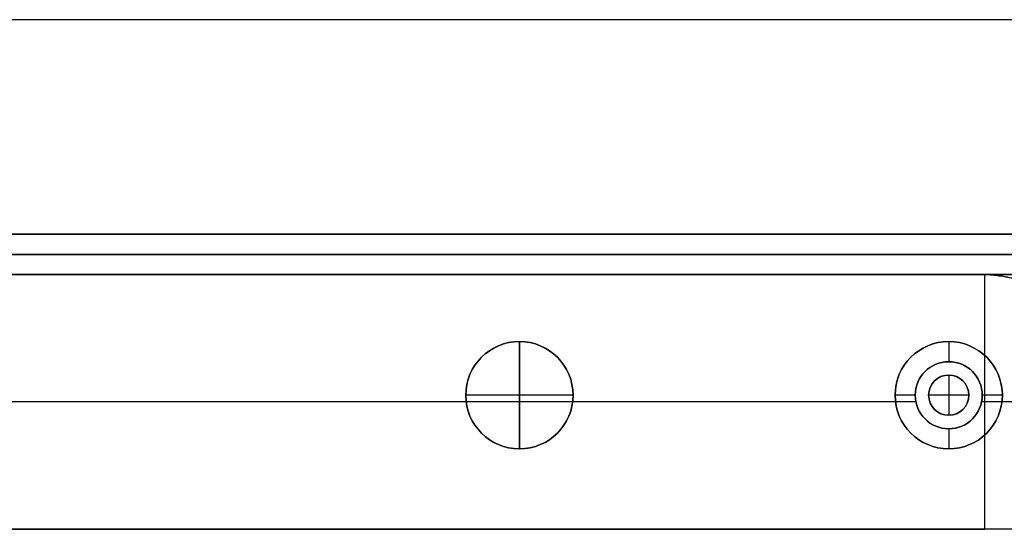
# Model space of a CAD drawing. Header units: millimetres. Extents: x -9 to 841, y -464 to 386.
# Tile 22 of 24: x 635 to 708, y 348 to 386. Entities that reach past the tile are written whole.
import ezdxf

# ---------------------------------------------------------------- set-up
doc = ezdxf.new("R2010")
doc.units = ezdxf.units.MM
doc.header["$MEASUREMENT"] = 0

msp = doc.modelspace()

# ---------------------------------------------------------------- linework, layer by layer
for p, q in [((823.01, 385.55, 8.998), (8.81, 385.55, 8.998)), ((111.06, 369.55, -20.502), (721.06, 369.55, -20.502)), ((721.06, 368.05, -40.502), (111.06, 368.05, -40.502)), ((111.06, 368.05, -0.502), (721.06, 368.05, -0.502)), ((781.605, 366.55, -36.502), (50.215, 366.55, -36.502)), ((111.06, 366.55, -20.502), (721.06, 366.55, -20.502)), ((706.605, 347.55, -0.502), (706.605, 366.55, -0.502)), ((671.91, 361.55, -22.502), (671.91, 361.55, -0.502)), ((671.91, 353.55, -22.502), (671.91, 361.55, -22.502)), ((671.91, 361.55, 11.498), (671.91, 361.55, -0.502)), ((671.91, 361.55, 11.498), (671.91, 353.55, 11.498)), ((703.91, 361.55, -35.502), (703.91, 360.05, -35.502)), ((703.91, 361.55, -35.502), (703.91, 361.55, -72.502)), ((703.91, 360.05, -0.502), (703.91, 360.05, -35.502)), ((703.91, 359.05, 2.498), (703.91, 359.05, -0.502)), ((703.91, 359.05, 2.498), (703.91, 356.05, 2.498)), ((667.91, 357.55, -22.502), (667.91, 357.55, -0.502)), ((675.91, 357.55, -22.502), (667.91, 357.55, -22.502)), ((667.91, 357.55, 11.498), (667.91, 357.55, -0.502)), ((675.91, 357.55, 11.498), (667.91, 357.55, 11.498)), ((675.91, 357.55, -22.502), (675.91, 357.55, -0.502)), ((675.91, 357.55, 11.498), (675.91, 357.55, -0.502)), ((699.91, 357.55, -35.502), (699.91, 357.55, -72.502)), ((701.41, 357.55, -35.502), (699.91, 357.55, -35.502)), ((701.41, 357.55, -0.502), (701.41, 357.55, -35.502)), ((702.41, 357.55, 2.498), (702.41, 357.55, -0.502)), ((705.41, 357.55, 2.498), (702.41, 357.55, 2.498)), ((705.41, 357.55, 2.498), (705.41, 357.55, -0.502)), ((707.91, 357.55, -35.502), (706.41, 357.55, -35.502)), ((706.41, 357.55, -0.502), (706.41, 357.55, -35.502)), ((707.91, 357.55, -35.502), (707.91, 357.55, -72.502)), ((699.941, 357.05, -72.502), (419.878, 357.05, -72.502)), ((667.941, 357.05, -0.502), (451.878, 357.05, -0.502)), ((701.46, 357.05, -0.502), (675.878, 357.05, -0.502)), ((706.605, 357.05, -0.502), (706.359, 357.05, -0.502)), ((777.67, 357.05, -72.502), (707.878, 357.05, -72.502)), ((703.91, 356.05, 2.498), (703.91, 356.05, -0.502)), ((703.91, 355.05, -35.502), (703.91, 353.55, -35.502)), ((703.91, 355.05, -0.502), (703.91, 355.05, -35.502)), ((671.91, 353.55, -22.502), (671.91, 353.55, -0.502)), ((671.91, 353.55, 11.498), (671.91, 353.55, -0.502)), ((703.91, 353.55, -35.502), (703.91, 353.55, -72.502)), ((773.735, 347.55, -36.502), (58.085, 347.55, -36.502))]:
    msp.add_line(p, q)
for centre, radius in [((671.91, 357.55, -11.502), 4), ((671.91, 357.55, 5.498), 4), ((703.91, 357.55, -54.002), 4), ((703.91, 357.55, -18.002), 2.5), ((703.91, 357.55, 0.998), 1.5)]:
    msp.add_circle(centre, radius)
for centre, radius, start, end in [((671.91, 357.55, -0.502), 4, 0, 180), ((671.91, 357.55, -22.502), 4, 0, 180), ((671.91, 357.55, -0.502), 4, 0, 180), ((671.91, 357.55, 11.498), 4, 0, 180), ((703.91, 357.55, -72.502), 4, 0, 180), ((703.91, 357.55, -35.502), 4, 0, 180), ((703.91, 357.55, -0.502), 2.5, 360, 180), ((703.91, 357.55, -35.502), 2.5, 360, 180), ((703.91, 357.55, -0.502), 1.5, 0, 180), ((703.91, 357.55, 2.498), 1.5, 0, 180), ((671.91, 357.55, -0.502), 4, 180, 0), ((671.91, 357.55, -22.502), 4, 180, 0), ((671.91, 357.55, -0.502), 4, 180, 0), ((671.91, 357.55, 11.498), 4, 180, 0), ((703.91, 357.55, -72.502), 4, 180, 360), ((703.91, 357.55, -35.502), 4, 180, 360), ((703.91, 357.55, -0.502), 2.5, 180, 0), ((703.91, 357.55, -35.502), 2.5, 180, 0), ((703.91, 357.55, -0.502), 1.5, 180, 0), ((703.91, 357.55, 2.498), 1.5, 180, 0)]:
    msp.add_arc(centre, radius, start, end)
at = {"extrusion": (0, 1, 0)}
msp.add_arc((-719.244, 14.998, 357.05), 20, 270, 309.19497, dxfattribs=at)
at = {"extrusion": (1.03952e-13, 1, 2.91971e-13)}
msp.add_arc((-719.244, 14.998, 347.55), 20, 270, 309.19497, dxfattribs=at)
for points, degree in [([(823.01, 385.55, 18.498), (415.91, 385.55, 18.498), (8.81, 385.55, 18.498)], 2), ([(823.01, 385.55, -0.502), (415.91, 385.55, -0.502), (8.81, 385.55, -0.502)], 2), ([(111.06, 369.55, -40.502), (416.06, 369.55, -40.502), (721.06, 369.55, -40.502)], 2), ([(721.06, 369.55, -0.502), (416.06, 369.55, -0.502), (111.06, 369.55, -0.502)], 2), ([(781.605, 366.55, -72.502), (415.91, 366.55, -72.502), (50.215, 366.55, -72.502)], 2), ([(721.06, 366.55, -40.502), (416.06, 366.55, -40.502), (111.06, 366.55, -40.502)], 2), ([(111.06, 366.55, -0.502), (416.06, 366.55, -0.502), (721.06, 366.55, -0.502)], 2), ([(125.215, 366.55, -0.502), (415.91, 366.55, -0.502), (706.605, 366.55, -0.502)], 2), ([(707.126, 366.55, -0.939), (707.138, 366.545, -0.943), (707.149, 366.54, -0.947), (707.161, 366.535, -0.951), (707.173, 366.53, -0.955), (707.185, 366.525, -0.959)], 5), ([(707.655, 366.549, -1.406), (707.712, 366.526, -1.425), (707.769, 366.502, -1.444), (707.826, 366.477, -1.463), (707.883, 366.453, -1.482), (707.939, 366.429, -1.502)], 5), ([(773.735, 347.55, -72.502), (415.91, 347.55, -72.502), (58.085, 347.55, -72.502)], 2), ([(125.215, 347.55, -0.502), (415.91, 347.55, -0.502), (706.605, 347.55, -0.502)], 2)]:
    msp.add_open_spline(points, degree=degree)
for points, knots in [([(706.605, 366.55, -0.502), (706.901, 366.55, -0.744), (707.188, 366.55, -0.996), (707.96, 366.55, -1.689), (708.442, 366.55, -2.133), (709.464, 366.55, -3.103), (709.994, 366.55, -3.633), (710.727, 366.55, -4.367), (710.937, 366.55, -4.577), (711.149, 366.55, -4.784)], [0, 0, 0, 0, 0.1145498, 0.1145498, 0.3130398, 0.3130398, 0.5478167, 0.5478167, 0.6427547, 0.6427547, 0.6427547, 0.6427547]), ([(706.605, 366.55, -0.502), (706.778, 366.55, -0.644), (706.919, 366.542, -0.754), (707.148, 366.525, -0.931), (707.242, 366.516, -1.002), (707.501, 366.488, -1.193), (707.644, 366.467, -1.296), (708.04, 366.406, -1.573), (708.255, 366.365, -1.715), (708.843, 366.238, -2.091), (709.155, 366.152, -2.274), (709.717, 365.98, -2.591), (709.964, 365.894, -2.721), (710.427, 365.721, -2.956), (710.64, 365.634, -3.059), (710.844, 365.547, -3.153)], [0, 0, 0, 0, 0.0166977, 0.0166977, 0.0333955, 0.0333955, 0.066791, 0.066791, 0.1335168, 0.1335168, 0.266953, 0.266953, 0.4003998, 0.4003998, 0.533841, 0.533841, 0.533841, 0.533841]), ([(711.149, 366.55, -4.784), (710.818, 366.55, -4.462), (710.493, 366.55, -4.133), (709.841, 366.55, -3.478), (709.513, 366.55, -3.152), (708.851, 366.55, -2.511), (708.517, 366.55, -2.195), (707.843, 366.55, -1.573), (707.503, 366.549, -1.266), (707.029, 366.55, -0.856), (706.898, 366.55, -0.745), (706.75, 366.55, -0.622), (706.734, 366.55, -0.608), (706.709, 366.55, -0.588), (706.701, 366.55, -0.581), (706.692, 366.55, -0.573), (706.69, 366.55, -0.572), (706.689, 366.55, -0.571), (706.688, 366.55, -0.571), (706.688, 366.55, -0.57), (706.687, 366.55, -0.569), (706.688, 366.549, -0.57), (706.688, 366.55, -0.57), (706.692, 366.549, -0.574), (706.696, 366.549, -0.577), (706.708, 366.549, -0.586), (706.715, 366.549, -0.592), (706.783, 366.548, -0.647), (706.844, 366.546, -0.695), (707.028, 366.538, -0.839), (707.153, 366.529, -0.935), (707.648, 366.482, -1.304), (708.026, 366.421, -1.567), (708.808, 366.253, -2.07), (709.206, 366.146, -2.307), (710.019, 365.881, -2.754), (710.429, 365.725, -2.961), (710.844, 365.547, -3.153)], [0.867671, 0.867671, 0.867671, 0.867671, 0.9297954, 0.9297954, 0.99192, 0.99192, 1.054045, 1.054045, 1.1161718, 1.1161718, 1.1396117, 1.1396117, 1.1425417, 1.1425417, 1.1440067, 1.1440067, 1.1441898, 1.1441898, 1.1442813, 1.1442813, 1.1443271, 1.1443271, 1.1443729, 1.1443729, 1.1447392, 1.1447392, 1.1454717, 1.1454717, 1.1513316, 1.1513316, 1.1630516, 1.1630516, 1.1974182, 1.1974182, 1.2317876, 1.2317876, 1.2661472, 1.2661472, 1.2661472, 1.2661472])]:
    msp.add_open_spline(points, degree=3, knots=knots)

doc.saveas('drawing.dxf')
